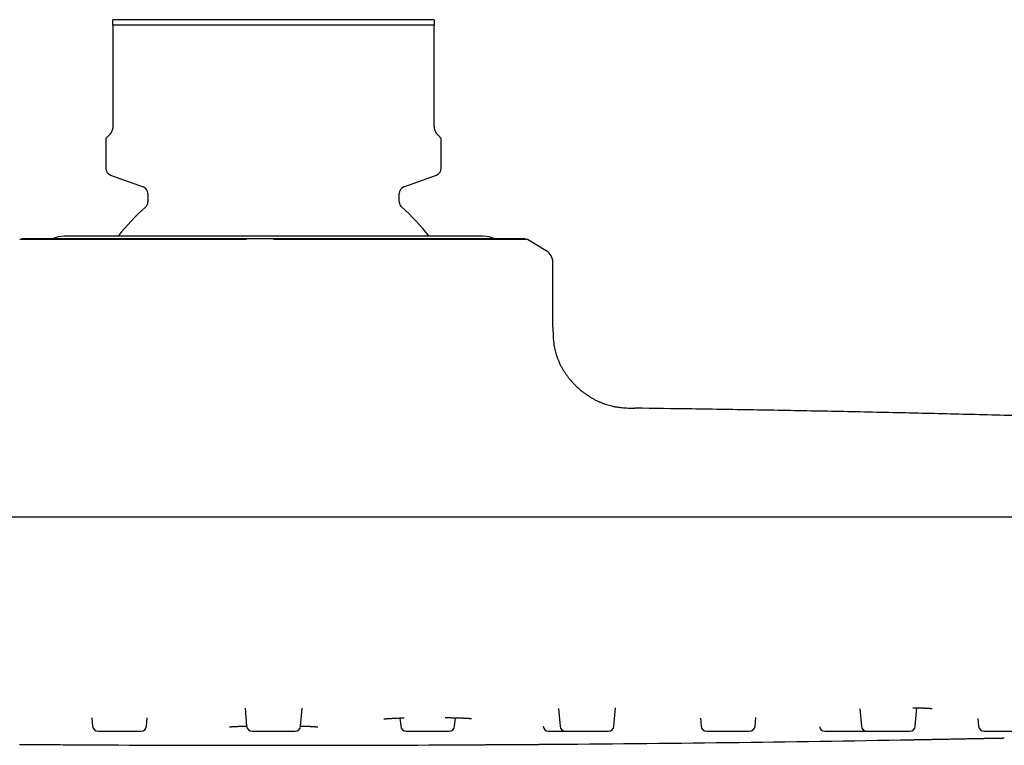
# Model space of a CAD drawing. Header units: millimetres. Extents: x 8 to 953, y 12 to 383.
# Tile 14 of 151: x 472 to 543, y 331 to 383. Entities that reach past the tile are written whole.
import ezdxf

# ---------------------------------------------------------------- set-up
doc = ezdxf.new("R2010")
doc.units = ezdxf.units.MM

msp = doc.modelspace()

# ---------------------------------------------------------------- linework, layer by layer
at = {"color": 7, "linetype": 'Continuous', "lineweight": 30}
for p, q in [((501.858, 382.67), (478.858, 382.67)), ((501.858, 382.27), (478.858, 382.27)), ((478.858, 382.27), (478.858, 375.084)), ((501.858, 375.084), (501.858, 382.27)), ((478.565, 374.377), (478.358, 374.17)), ((502.358, 374.17), (502.151, 374.377)), ((478.358, 374.17), (478.358, 372.02)), ((502.358, 372.02), (502.358, 374.17)), ((478.687, 371.55), (481.029, 370.697)), ((499.687, 370.697), (502.029, 371.55)), ((481.358, 370.228), (481.358, 369.624)), ((499.358, 369.624), (499.358, 370.228)), ((472.199, 366.938), (472.184, 366.927)), ((505.358, 367.17), (475.358, 367.17)), ((509.872, 366.125), (508.536, 366.927)), ((510.358, 360.67), (510.358, 365.267)), ((516.226, 354.86), (516.227, 354.86)), ((613.271, 347.056), (367.444, 347.056)), ((488.313, 333.382), (488.426, 332.092)), ((492.29, 332.092), (492.403, 333.382)), ((510.75, 333.362), (510.861, 332.092)), ((514.725, 332.092), (514.839, 333.398)), ((524.822, 332.092), (524.876, 332.71)), ((532.325, 333.339), (532.434, 332.092)), ((536.298, 332.092), (536.413, 333.409)), ((477.344, 332.699), (477.397, 332.092)), ((481.261, 332.092), (481.313, 332.682)), ((499.403, 332.682), (499.454, 332.092)), ((503.318, 332.092), (503.371, 332.699)), ((520.908, 332.661), (520.958, 332.092)), ((540.783, 332.636), (540.831, 332.092)), ((488.824, 331.727), (491.891, 331.727)), ((499.853, 331.727), (502.92, 331.727))]:
    msp.add_line(p, q, dxfattribs=at)
at = {"color": 7, "linetype": 'Continuous', "lineweight": 30, "flags": 128}
msp.add_lwpolyline([(472.155, 330.791), (472.296, 330.791), (472.445, 330.79), (472.6, 330.789), (472.759, 330.788), (472.923, 330.787), (473.092, 330.786), (473.264, 330.785), (473.441, 330.784), (473.621, 330.782), (473.803, 330.781), (473.986, 330.78), (474.17, 330.779), (474.355, 330.778), (474.54, 330.777), (474.724, 330.776), (474.906, 330.775), (475.086, 330.773), (475.265, 330.772), (475.442, 330.771), (475.618, 330.77), (475.789, 330.769), (475.954, 330.768), (476.113, 330.767), (476.266, 330.766), (476.414, 330.765), (476.555, 330.764), (476.69, 330.764), (476.818, 330.763), (476.937, 330.762), (477.048, 330.761), (477.15, 330.761), (477.244, 330.76), (477.329, 330.76), (477.406, 330.759), (477.472, 330.759), (477.528, 330.758), (477.574, 330.758), (477.611, 330.758), (477.637, 330.758), (477.652, 330.758), (477.657, 330.758), (477.657, 330.758)], dxfattribs=at)
at = {"color": 7, "linetype": 'Continuous', "lineweight": 30}
for centre, radius, start, end in [((478.858, 372.02), 0.5, 180, 250), ((501.858, 372.02), 0.5, 290, 0), ((480.858, 370.228), 0.5, 0, 70), ((499.858, 370.228), 0.5, 110, 180), ((480.858, 369.624), 0.5, 310.93272, 0), ((499.858, 369.624), 0.5, 180, 229.06728), ((490.358, 358.67), 14, 130.93272, 142.61677), ((490.358, 358.67), 14, 37.38381, 49.06728), ((472.385, 366.584), 0.4, 90, 120.96376), ((475.358, 365.17), 2, 90, 114.81613), ((505.358, 365.17), 2, 65.14394, 90), ((508.33, 366.584), 0.4, 59.03624, 90), ((509.358, 365.267), 1, 0.00001, 59.03624), ((477.796, 332.127), 0.4, 185, 270), ((480.863, 332.127), 0.4, 270, 355), ((488.824, 332.127), 0.4, 185, 270), ((491.891, 332.127), 0.4, 270, 355), ((499.853, 332.127), 0.4, 185, 270), ((502.92, 332.127), 0.4, 270, 355), ((510.047, 332.127), 0.4, 185.97678, 270), ((511.26, 332.127), 0.4, 185, 270), ((514.327, 332.127), 0.4, 270, 355), ((521.357, 332.127), 0.4, 185, 270), ((524.424, 332.127), 0.4, 270, 355), ((529.824, 332.127), 0.4, 189.32906, 270), ((532.833, 332.127), 0.4, 185, 270), ((535.9, 332.127), 0.4, 270, 355), ((541.229, 332.127), 0.4, 185, 270), ((490.358, 2936.393), 2605.667, 269.720733, 270), ((490.358, 2936.393), 2605.667, 270, 270.279267), ((490.358, 2936.393), 2605.667, 270.424503, 271.005079)]:
    msp.add_arc(centre, radius, start, end, dxfattribs=at)
for points, knots in [([(478.858, 382.27), (478.858, 382.299), (478.858, 382.357), (478.858, 382.435), (478.858, 382.506), (478.858, 382.569), (478.858, 382.625), (478.858, 382.655), (478.858, 382.67)], [0, 0, 0, 0, 0.1662152, 0.3324512, 0.4986624, 0.6657674, 0.8328986, 1, 1, 1, 1]), ([(501.858, 382.67), (501.858, 382.655), (501.858, 382.625), (501.858, 382.57), (501.858, 382.507), (501.858, 382.436), (501.858, 382.357), (501.858, 382.299), (501.858, 382.27)], [0, 0, 0, 0, 0.166187, 0.332403, 0.498593, 0.665719, 0.83287, 1, 1, 1, 1]), ([(478.858, 375.084), (478.857, 375.065), (478.857, 375.028), (478.852, 374.977), (478.847, 374.933), (478.84, 374.894), (478.83, 374.85), (478.818, 374.803), (478.802, 374.754), (478.782, 374.701), (478.758, 374.646), (478.73, 374.592), (478.702, 374.546), (478.675, 374.506), (478.642, 374.463), (478.604, 374.417), (478.578, 374.39), (478.565, 374.377)], [0, 0, 0, 0, 0.036762, 0.073561, 0.103361, 0.133282, 0.163144, 0.213074, 0.263201, 0.313267, 0.394253, 0.475461, 0.556942, 0.638509, 0.719796, 0.859886, 1, 1, 1, 1]), ([(502.151, 374.377), (502.14, 374.387), (502.12, 374.408), (502.086, 374.447), (502.054, 374.488), (502.023, 374.532), (501.994, 374.578), (501.965, 374.632), (501.939, 374.688), (501.916, 374.745), (501.9, 374.795), (501.887, 374.843), (501.876, 374.89), (501.868, 374.939), (501.862, 374.989), (501.858, 375.038), (501.858, 375.07), (501.858, 375.084)], [0, 0, 0, 0, 0.11007, 0.220169, 0.330202, 0.415076, 0.500119, 0.585, 0.669653, 0.72744, 0.785181, 0.82416, 0.863214, 0.902068, 0.937085, 0.972061, 1, 1, 1, 1]), ([(488.409, 366.927), (488.288, 366.927), (488.043, 366.927), (487.668, 366.927), (487.28, 366.927), (486.879, 366.928), (486.45, 366.928), (485.994, 366.929), (485.633, 366.929), (485.386, 366.929), (485.252, 366.93), (485.108, 366.93), (484.955, 366.93), (484.797, 366.93), (484.581, 366.931), (484.313, 366.931), (483.998, 366.932), (483.704, 366.932), (483.429, 366.933), (483.174, 366.933), (482.947, 366.933), (482.747, 366.933), (482.572, 366.934), (482.441, 366.934), (482.349, 366.934), (482.292, 366.934), (482.238, 366.934), (482.186, 366.934), (482.136, 366.934), (482.074, 366.934), (481.993, 366.934), (481.886, 366.934), (481.76, 366.933), (481.617, 366.933), (481.456, 366.933), (481.278, 366.933), (481.075, 366.932), (480.847, 366.932), (480.593, 366.932), (480.321, 366.931), (480.03, 366.931), (479.721, 366.93), (479.47, 366.93), (479.294, 366.929), (479.198, 366.929), (479.118, 366.929), (478.982, 366.929), (478.729, 366.928), (478.426, 366.928), (478.13, 366.927), (477.898, 366.927), (477.673, 366.927), (477.454, 366.927), (477.242, 366.927), (477.035, 366.927), (476.761, 366.927), (476.424, 366.927), (476.033, 366.927), (475.659, 366.927), (475.303, 366.926), (474.965, 366.926), (474.74, 366.926), (474.621, 366.926), (474.602, 366.926), (474.589, 366.926), (474.575, 366.926), (474.56, 366.926), (474.544, 366.926), (474.526, 366.926), (474.499, 366.926), (474.46, 366.926), (474.41, 366.926), (474.346, 366.926), (474.268, 366.926), (474.175, 366.926), (474.074, 366.926), (473.981, 366.926), (473.896, 366.926), (473.842, 366.926), (473.807, 366.926), (473.79, 366.926), (473.773, 366.926), (473.758, 366.926), (473.747, 366.926), (473.739, 366.926), (473.722, 366.926), (473.691, 366.926), (473.644, 366.926), (473.588, 366.926), (473.525, 366.927), (473.464, 366.927), (473.404, 366.927), (473.346, 366.927), (473.287, 366.927), (473.226, 366.927), (473.164, 366.927), (473.104, 366.927), (473.049, 366.927), (472.968, 366.927), (472.864, 366.927), (472.733, 366.927), (472.611, 366.927), (472.499, 366.927), (472.402, 366.927), (472.321, 366.927), (472.258, 366.927), (472.213, 366.927), (472.189, 366.927), (472.186, 366.927), (472.185, 366.927)], [0, 0, 0, 0, 0.0138376, 0.0282297, 0.0431825, 0.0587016, 0.0747924, 0.0931586, 0.112229, 0.1173409, 0.1225016, 0.1281237, 0.1345483, 0.140838, 0.1469918, 0.160466, 0.1732199, 0.1852428, 0.1965246, 0.2070566, 0.2168309, 0.2247996, 0.2321714, 0.2389424, 0.2414371, 0.2438384, 0.2461459, 0.2483595, 0.2504788, 0.2525037, 0.2563102, 0.2609104, 0.2663069, 0.2725025, 0.2795005, 0.2873042, 0.2959171, 0.3063065, 0.3176796, 0.330041, 0.3433946, 0.3577438, 0.3730912, 0.3790168, 0.3829386, 0.3868032, 0.3906561, 0.4026875, 0.4238737, 0.4359787, 0.4479501, 0.4597862, 0.4714853, 0.4830459, 0.4944667, 0.5057467, 0.5294827, 0.5531838, 0.5768409, 0.6004437, 0.6239812, 0.6474412, 0.6498642, 0.6509733, 0.6518913, 0.6529235, 0.6540697, 0.6553298, 0.6567038, 0.6581916, 0.6616775, 0.6656615, 0.6701426, 0.6769202, 0.6845831, 0.6931266, 0.7025451, 0.7088961, 0.715587, 0.7171356, 0.7187011, 0.7202837, 0.7218832, 0.7228425, 0.7233988, 0.7239665, 0.7277732, 0.732025, 0.7376647, 0.7439298, 0.7508167, 0.7565646, 0.7626796, 0.7691593, 0.7760007, 0.7832005, 0.7907559, 0.7975883, 0.8033915, 0.8215528, 0.839596, 0.860919, 0.8820669, 0.903034, 0.9252899, 0.9473203, 0.9691141, 0.9906591, 1, 1, 1, 1]), ([(488.431, 366.984), (488.294, 366.984), (488.02, 366.984), (487.611, 366.984), (487.203, 366.984), (486.797, 366.984), (486.395, 366.984), (485.997, 366.984), (485.602, 366.984), (485.211, 366.984), (484.799, 366.984), (484.368, 366.984), (483.917, 366.984), (483.47, 366.984), (483.028, 366.984), (482.591, 366.984), (482.166, 366.984), (481.752, 366.984), (481.352, 366.984), (480.958, 366.984), (480.57, 366.984), (480.188, 366.984), (479.814, 366.984), (479.444, 366.984), (479.076, 366.984), (478.709, 366.984), (478.346, 366.984), (477.992, 366.984), (477.647, 366.984), (477.312, 366.984), (477.002, 366.984), (476.716, 366.984), (476.452, 366.984), (476.195, 366.984), (475.946, 366.984), (475.706, 366.984), (475.475, 366.984), (475.252, 366.984), (475.037, 366.984), (474.816, 366.984), (474.593, 366.984), (474.369, 366.984), (474.156, 366.984), (473.954, 366.984), (473.764, 366.984), (473.594, 366.984), (473.442, 366.984), (473.307, 366.984), (473.181, 366.984), (473.065, 366.984), (472.958, 366.984), (472.86, 366.984), (472.772, 366.984), (472.692, 366.984), (472.617, 366.984), (472.548, 366.984), (472.489, 366.984), (472.443, 366.984), (472.41, 366.984), (472.389, 366.984), (472.387, 366.984), (472.385, 366.984)], [0, 0, 0, 0, 0.015728, 0.031445, 0.04716, 0.062881, 0.078618, 0.094096, 0.109605, 0.125153, 0.140549, 0.158849, 0.177136, 0.195422, 0.213722, 0.232048, 0.250412, 0.267918, 0.285386, 0.302828, 0.320254, 0.337675, 0.355103, 0.372549, 0.390114, 0.408479, 0.426798, 0.445084, 0.463351, 0.481612, 0.499881, 0.515515, 0.53114, 0.546767, 0.562402, 0.578054, 0.593452, 0.608882, 0.624353, 0.63973, 0.65801, 0.676277, 0.694543, 0.712822, 0.731126, 0.749469, 0.7652, 0.780897, 0.79657, 0.812226, 0.827874, 0.843242, 0.858617, 0.874007, 0.889566, 0.908041, 0.926469, 0.944866, 0.963244, 0.981618, 1, 1, 1, 1]), ([(490.358, 366.984), (490.197, 366.984), (489.875, 366.984), (489.393, 366.984), (488.911, 366.984), (488.591, 366.984), (488.431, 366.984)], [0, 0, 0, 0, 0.25009, 0.5, 0.74991, 1, 1, 1, 1]), ([(508.226, 366.984), (508.211, 366.984), (508.179, 366.984), (508.12, 366.984), (508.052, 366.984), (507.974, 366.984), (507.887, 366.984), (507.792, 366.984), (507.688, 366.984), (507.575, 366.984), (507.446, 366.984), (507.299, 366.984), (507.132, 366.984), (506.953, 366.984), (506.762, 366.984), (506.56, 366.984), (506.348, 366.984), (506.13, 366.984), (505.905, 366.984), (505.67, 366.984), (505.426, 366.984), (505.172, 366.984), (504.908, 366.984), (504.634, 366.984), (504.346, 366.984), (504.043, 366.984), (503.727, 366.984), (503.401, 366.984), (503.066, 366.984), (502.722, 366.984), (502.386, 366.984), (502.06, 366.984), (501.745, 366.984), (501.423, 366.984), (501.096, 366.984), (500.765, 366.984), (500.43, 366.984), (500.091, 366.984), (499.747, 366.984), (499.377, 366.984), (498.98, 366.984), (498.555, 366.984), (498.124, 366.984), (497.688, 366.984), (497.246, 366.984), (496.819, 366.984), (496.41, 366.984), (496.02, 366.984), (495.628, 366.984), (495.233, 366.984), (494.838, 366.984), (494.443, 366.984), (494.048, 366.984), (493.65, 366.984), (493.224, 366.984), (492.769, 366.984), (492.288, 366.984), (491.806, 366.984), (491.324, 366.984), (490.841, 366.984), (490.519, 366.984), (490.358, 366.984)], [0, 0, 0, 0, 0.015728, 0.031445, 0.04716, 0.062881, 0.078618, 0.094096, 0.109605, 0.125153, 0.140549, 0.158849, 0.177136, 0.195422, 0.213722, 0.232048, 0.250412, 0.267918, 0.285386, 0.302828, 0.320254, 0.337675, 0.355103, 0.372549, 0.390114, 0.408479, 0.426798, 0.445084, 0.463351, 0.481612, 0.499881, 0.515515, 0.53114, 0.546767, 0.562402, 0.578054, 0.593452, 0.608882, 0.624353, 0.63973, 0.65801, 0.676277, 0.694543, 0.712822, 0.731126, 0.749469, 0.7652, 0.780897, 0.79657, 0.812226, 0.827874, 0.843242, 0.858617, 0.874007, 0.889566, 0.908041, 0.926469, 0.944866, 0.963244, 0.981618, 1, 1, 1, 1]), ([(508.431, 366.927), (508.417, 366.927), (508.389, 366.927), (508.336, 366.927), (508.273, 366.927), (508.199, 366.928), (508.109, 366.928), (508.002, 366.929), (507.906, 366.929), (507.836, 366.929), (507.797, 366.93), (507.754, 366.93), (507.707, 366.93), (507.656, 366.93), (507.585, 366.931), (507.493, 366.931), (507.378, 366.932), (507.264, 366.932), (507.153, 366.933), (507.045, 366.933), (506.945, 366.933), (506.854, 366.933), (506.772, 366.934), (506.708, 366.934), (506.663, 366.934), (506.635, 366.934), (506.608, 366.934), (506.582, 366.934), (506.557, 366.934), (506.526, 366.934), (506.484, 366.934), (506.428, 366.934), (506.361, 366.933), (506.284, 366.933), (506.195, 366.933), (506.093, 366.933), (505.975, 366.932), (505.838, 366.932), (505.679, 366.932), (505.503, 366.931), (505.307, 366.931), (505.09, 366.93), (504.905, 366.93), (504.772, 366.929), (504.698, 366.929), (504.636, 366.929), (504.529, 366.929), (504.325, 366.928), (504.068, 366.928), (503.805, 366.927), (503.592, 366.927), (503.377, 366.927), (503.161, 366.927), (502.944, 366.927), (502.726, 366.927), (502.426, 366.927), (502.037, 366.927), (501.552, 366.927), (501.056, 366.927), (500.548, 366.926), (500.03, 366.926), (499.659, 366.926), (499.455, 366.926), (499.421, 366.926), (499.398, 366.926), (499.374, 366.926), (499.348, 366.926), (499.319, 366.926), (499.288, 366.926), (499.239, 366.926), (499.171, 366.926), (499.079, 366.926), (498.962, 366.926), (498.816, 366.926), (498.637, 366.926), (498.437, 366.926), (498.245, 366.926), (498.067, 366.926), (497.952, 366.926), (497.873, 366.926), (497.836, 366.926), (497.798, 366.926), (497.765, 366.926), (497.74, 366.926), (497.723, 366.926), (497.684, 366.926), (497.615, 366.926), (497.504, 366.926), (497.374, 366.926), (497.222, 366.927), (497.068, 366.927), (496.916, 366.927), (496.765, 366.927), (496.606, 366.927), (496.437, 366.927), (496.258, 366.927), (496.079, 366.927), (495.911, 366.927), (495.653, 366.927), (495.3, 366.927), (494.813, 366.927), (494.297, 366.927), (493.753, 366.927), (493.197, 366.927), (492.631, 366.927), (492.056, 366.927), (491.485, 366.927), (490.919, 366.927), (490.544, 366.927), (490.358, 366.927)], [0, 0, 0, 0, 0.013674, 0.027897, 0.042673, 0.058009, 0.07391, 0.092059, 0.110904, 0.115956, 0.121056, 0.126612, 0.13296, 0.139176, 0.145257, 0.158572, 0.171176, 0.183057, 0.194205, 0.204613, 0.214272, 0.222147, 0.229431, 0.236122, 0.238588, 0.240961, 0.243241, 0.245428, 0.247523, 0.249524, 0.253285, 0.257831, 0.263164, 0.269287, 0.276202, 0.283914, 0.292425, 0.302692, 0.313931, 0.326146, 0.339342, 0.353522, 0.368688, 0.374544, 0.378419, 0.382238, 0.386046, 0.397935, 0.418871, 0.430833, 0.442664, 0.45436, 0.465921, 0.477345, 0.488631, 0.499778, 0.523234, 0.546655, 0.570033, 0.593358, 0.616617, 0.6398, 0.642195, 0.643291, 0.644198, 0.645218, 0.646351, 0.647596, 0.648954, 0.650424, 0.653869, 0.657806, 0.662234, 0.668932, 0.676504, 0.684947, 0.694254, 0.70053, 0.707142, 0.708672, 0.710219, 0.711783, 0.713364, 0.714312, 0.714862, 0.715422, 0.719184, 0.723386, 0.728959, 0.73515, 0.741955, 0.747636, 0.753678, 0.760082, 0.766842, 0.773957, 0.781424, 0.788175, 0.79391, 0.811857, 0.829687, 0.850759, 0.871657, 0.892377, 0.91437, 0.93614, 0.957677, 0.978968, 1, 1, 1, 1]), ([(508.33, 366.984), (508.329, 366.984), (508.326, 366.984), (508.306, 366.984), (508.274, 366.984), (508.242, 366.984), (508.226, 366.984)], [0, 0, 0, 0, 0.25009, 0.5, 0.74991, 1, 1, 1, 1]), ([(510.358, 360.67), (510.358, 360.6), (510.358, 360.46), (510.36, 360.248), (510.367, 360.036), (510.379, 359.823), (510.399, 359.608), (510.428, 359.391), (510.465, 359.18), (510.511, 358.973), (510.565, 358.772), (510.628, 358.571), (510.702, 358.37), (510.786, 358.17), (510.879, 357.971), (510.983, 357.773), (511.096, 357.578), (511.219, 357.385), (511.351, 357.197), (511.492, 357.012), (511.651, 356.821), (511.828, 356.626), (512.024, 356.429), (512.229, 356.241), (512.431, 356.072), (512.628, 355.922), (512.819, 355.788), (513.013, 355.663), (513.21, 355.547), (513.41, 355.441), (513.608, 355.346), (513.803, 355.262), (513.994, 355.188), (514.186, 355.122), (514.377, 355.066), (514.586, 355.012), (514.81, 354.966), (515.051, 354.927), (515.29, 354.899), (515.526, 354.88), (515.761, 354.869), (515.994, 354.863), (516.149, 354.861), (516.227, 354.86)], [0, 0, 0, 0, 0.022578, 0.045222, 0.067986, 0.09092, 0.114068, 0.137473, 0.161173, 0.183186, 0.205499, 0.228128, 0.251083, 0.274368, 0.297981, 0.321911, 0.346139, 0.370642, 0.395387, 0.420338, 0.445455, 0.475206, 0.505044, 0.534888, 0.564656, 0.589796, 0.614779, 0.639562, 0.664107, 0.688381, 0.71236, 0.734678, 0.756704, 0.778433, 0.799865, 0.821007, 0.847568, 0.873709, 0.899476, 0.92492, 0.950106, 0.975104, 1, 1, 1, 1]), ([(579.743, 353.029), (578.033, 353.104), (574.613, 353.254), (569.484, 353.463), (564.353, 353.66), (559.222, 353.843), (554.09, 354.014), (548.958, 354.171), (543.968, 354.311), (539.121, 354.435), (534.415, 354.544), (529.709, 354.642), (525.003, 354.729), (520.509, 354.802), (517.583, 354.841), (516.226, 354.859)], [0, 0, 0, 0, 0.080793, 0.161589, 0.242386, 0.323185, 0.403985, 0.484785, 0.565587, 0.639656, 0.713724, 0.787793, 0.861861, 0.935929, 1, 1, 1, 1]), ([(502.647, 332.712), (502.681, 332.712), (502.765, 332.71), (502.893, 332.709), (503.029, 332.706), (503.155, 332.704), (503.272, 332.701), (503.381, 332.699), (503.487, 332.696), (503.59, 332.693), (503.688, 332.69), (503.778, 332.687), (503.86, 332.684), (503.945, 332.68), (504.029, 332.677), (504.113, 332.672), (504.19, 332.668), (504.247, 332.665), (504.288, 332.662), (504.316, 332.66), (504.346, 332.658), (504.375, 332.655), (504.401, 332.653), (504.422, 332.651), (504.437, 332.65), (504.449, 332.648), (504.46, 332.647), (504.47, 332.646), (504.483, 332.645), (504.497, 332.643), (504.511, 332.641), (504.523, 332.639), (504.531, 332.638), (504.533, 332.637), (504.533, 332.638), (504.533, 332.638)], [0, 0, 0, 0, 0.034455, 0.08376, 0.131056, 0.176345, 0.219626, 0.260899, 0.300163, 0.344624, 0.386183, 0.425016, 0.463039, 0.500779, 0.54756, 0.593913, 0.639779, 0.684967, 0.704988, 0.72546, 0.747874, 0.772295, 0.798701, 0.815415, 0.830215, 0.843107, 0.854106, 0.865698, 0.879739, 0.902737, 0.926648, 0.94958, 0.972011, 0.99637, 1, 1, 1, 1]), ([(536.123, 333.413), (536.156, 333.412), (536.236, 333.411), (536.356, 333.41), (536.482, 333.408), (536.599, 333.405), (536.705, 333.403), (536.803, 333.4), (536.896, 333.397), (536.984, 333.394), (537.067, 333.391), (537.138, 333.388), (537.199, 333.385), (537.245, 333.382), (537.278, 333.38), (537.302, 333.378), (537.323, 333.377), (537.344, 333.375), (537.364, 333.374), (537.386, 333.372), (537.408, 333.37), (537.429, 333.368), (537.448, 333.366), (537.463, 333.365), (537.475, 333.363), (537.485, 333.362), (537.494, 333.361), (537.501, 333.359), (537.506, 333.359), (537.508, 333.358), (537.508, 333.358), (537.508, 333.358)], [0, 0, 0, 0, 0.04311, 0.105184, 0.165703, 0.223658, 0.27905, 0.331874, 0.38213, 0.439038, 0.492235, 0.541714, 0.587471, 0.629619, 0.651675, 0.672619, 0.69245, 0.711337, 0.7321, 0.755294, 0.780935, 0.808508, 0.837365, 0.861021, 0.881539, 0.90026, 0.922947, 0.950239, 0.974157, 0.995934, 1, 1, 1, 1]), ([(487.195, 332.045), (487.195, 332.045), (487.194, 332.045), (487.197, 332.046), (487.201, 332.046), (487.208, 332.047), (487.217, 332.049), (487.227, 332.05), (487.237, 332.051), (487.249, 332.052), (487.261, 332.053), (487.275, 332.055), (487.288, 332.056), (487.302, 332.057), (487.315, 332.058), (487.337, 332.06), (487.369, 332.062), (487.411, 332.065), (487.453, 332.068), (487.494, 332.07), (487.543, 332.073), (487.598, 332.076), (487.661, 332.079), (487.732, 332.082), (487.814, 332.086), (487.905, 332.089), (488.003, 332.092), (488.101, 332.095), (488.198, 332.098), (488.292, 332.101), (488.368, 332.103), (488.412, 332.104), (488.425, 332.104)], [0, 0, 0, 0, 0.00733, 0.028904, 0.053862, 0.075863, 0.099913, 0.123219, 0.144297, 0.163137, 0.185961, 0.20595, 0.224205, 0.240808, 0.25743, 0.274726, 0.318163, 0.365356, 0.398781, 0.435251, 0.474769, 0.517342, 0.562974, 0.611675, 0.663354, 0.723074, 0.780173, 0.834646, 0.886339, 0.935231, 0.98135, 1, 1, 1, 1]), ([(492.291, 332.104), (492.325, 332.103), (492.412, 332.101), (492.543, 332.097), (492.685, 332.093), (492.809, 332.089), (492.917, 332.085), (493.01, 332.081), (493.095, 332.077), (493.17, 332.073), (493.231, 332.07), (493.28, 332.067), (493.319, 332.064), (493.353, 332.062), (493.382, 332.06), (493.408, 332.058), (493.429, 332.056), (493.447, 332.054), (493.464, 332.052), (493.48, 332.051), (493.495, 332.049), (493.507, 332.047), (493.515, 332.046), (493.52, 332.045), (493.52, 332.045), (493.521, 332.045)], [0, 0, 0, 0, 0.050461, 0.127483, 0.204667, 0.281875, 0.343488, 0.404787, 0.464354, 0.52191, 0.57746, 0.615913, 0.653341, 0.68888, 0.721699, 0.751804, 0.779201, 0.80466, 0.829453, 0.857306, 0.887878, 0.921068, 0.948249, 0.974985, 1, 1, 1, 1]), ([(498.243, 332.611), (498.242, 332.611), (498.241, 332.611), (498.248, 332.612), (498.261, 332.614), (498.28, 332.617), (498.301, 332.619), (498.324, 332.622), (498.348, 332.625), (498.374, 332.627), (498.403, 332.63), (498.433, 332.633), (498.462, 332.635), (498.49, 332.637), (498.521, 332.64), (498.559, 332.642), (498.607, 332.646), (498.664, 332.649), (498.73, 332.653), (498.805, 332.657), (498.897, 332.662), (499.005, 332.667), (499.129, 332.672), (499.263, 332.677), (499.404, 332.682), (499.538, 332.687), (499.641, 332.69), (499.695, 332.691), (499.711, 332.692)], [0, 0, 0, 0, 0.0109092, 0.0472656, 0.0828763, 0.1206073, 0.1568974, 0.1851556, 0.2135356, 0.2429059, 0.2729791, 0.3011234, 0.3266973, 0.3496929, 0.3710639, 0.4023762, 0.4373683, 0.476048, 0.5184249, 0.5645111, 0.6143234, 0.6768449, 0.7401999, 0.804213, 0.8687462, 0.9338173, 0.9806364, 1, 1, 1, 1]), ([(514.722, 332.074), (514.724, 332.073), (514.731, 332.073), (514.739, 332.072), (514.744, 332.071), (514.747, 332.07), (514.747, 332.07), (514.747, 332.07)], [0, 0, 0, 0, 0.1732, 0.460081, 0.707423, 0.915527, 1, 1, 1, 1]), ([(477.796, 331.727), (477.796, 331.727), (477.796, 331.727), (477.802, 331.727), (477.814, 331.727), (477.832, 331.727), (477.858, 331.727), (477.891, 331.727), (477.93, 331.727), (477.977, 331.727), (478.03, 331.727), (478.088, 331.727), (478.153, 331.727), (478.213, 331.727), (478.267, 331.727), (478.312, 331.727), (478.36, 331.727), (478.41, 331.727), (478.476, 331.727), (478.559, 331.727), (478.661, 331.727), (478.766, 331.727), (478.875, 331.727), (478.977, 331.727), (479.069, 331.727), (479.151, 331.727), (479.233, 331.727), (479.315, 331.727), (479.397, 331.727), (479.48, 331.727), (479.57, 331.727), (479.665, 331.727), (479.766, 331.727), (479.865, 331.727), (479.961, 331.727), (480.055, 331.727), (480.146, 331.727), (480.233, 331.727), (480.315, 331.727), (480.382, 331.727), (480.436, 331.727), (480.478, 331.727), (480.518, 331.727), (480.557, 331.727), (480.604, 331.727), (480.657, 331.727), (480.711, 331.727), (480.757, 331.727), (480.796, 331.727), (480.823, 331.727), (480.841, 331.727), (480.853, 331.727), (480.86, 331.727), (480.863, 331.727), (480.863, 331.727), (480.863, 331.727)], [0, 0, 0, 0, 0.014117, 0.031289, 0.048595, 0.070418, 0.092049, 0.11359, 0.135144, 0.156812, 0.178696, 0.200518, 0.22215, 0.243691, 0.256617, 0.269569, 0.28257, 0.295642, 0.308805, 0.332921, 0.356847, 0.380722, 0.404683, 0.428869, 0.446122, 0.463258, 0.480328, 0.497381, 0.514469, 0.531641, 0.548947, 0.57077, 0.592401, 0.613942, 0.635496, 0.657164, 0.679048, 0.70087, 0.722502, 0.744043, 0.756969, 0.769921, 0.782922, 0.795994, 0.809157, 0.833273, 0.857199, 0.881073, 0.905035, 0.929221, 0.946474, 0.96361, 0.98068, 0.997733, 1, 1, 1, 1]), ([(510.048, 331.727), (510.048, 331.727), (510.047, 331.727), (510.055, 331.727), (510.072, 331.727), (510.096, 331.727), (510.122, 331.727), (510.15, 331.727), (510.182, 331.727), (510.218, 331.727), (510.257, 331.727), (510.301, 331.727), (510.353, 331.727), (510.414, 331.727), (510.484, 331.727), (510.56, 331.727), (510.64, 331.727), (510.724, 331.727), (510.813, 331.727), (510.906, 331.727), (511.001, 331.727), (511.086, 331.727), (511.158, 331.727), (511.211, 331.727), (511.244, 331.727), (511.257, 331.727)], [0, 0, 0, 0, 0.026271, 0.081463, 0.136856, 0.192768, 0.232653, 0.272268, 0.311729, 0.351152, 0.390654, 0.430352, 0.470361, 0.520809, 0.570815, 0.620614, 0.670441, 0.720533, 0.771123, 0.821571, 0.871577, 0.921376, 0.951257, 0.9812, 1, 1, 1, 1]), ([(511.26, 331.727), (511.26, 331.727), (511.26, 331.727), (511.269, 331.727), (511.286, 331.727), (511.307, 331.727), (511.329, 331.727), (511.356, 331.727), (511.387, 331.727), (511.422, 331.727), (511.461, 331.727), (511.508, 331.727), (511.564, 331.727), (511.629, 331.727), (511.699, 331.727), (511.774, 331.727), (511.855, 331.727), (511.94, 331.727), (512.029, 331.727), (512.122, 331.727), (512.204, 331.727), (512.275, 331.727), (512.334, 331.727), (512.394, 331.727), (512.456, 331.727), (512.535, 331.727), (512.632, 331.727), (512.747, 331.727), (512.863, 331.727), (512.978, 331.727), (513.082, 331.727), (513.173, 331.727), (513.253, 331.727), (513.331, 331.727), (513.407, 331.727), (513.481, 331.727), (513.554, 331.727), (513.631, 331.727), (513.712, 331.727), (513.793, 331.727), (513.87, 331.727), (513.941, 331.727), (514.008, 331.727), (514.069, 331.727), (514.124, 331.727), (514.173, 331.727), (514.21, 331.727), (514.237, 331.727), (514.257, 331.727), (514.274, 331.727), (514.289, 331.727), (514.306, 331.727), (514.319, 331.727), (514.327, 331.727), (514.326, 331.727), (514.326, 331.727)], [0, 0, 0, 0, 0.014381, 0.0383258, 0.0624947, 0.0797354, 0.0968597, 0.1139172, 0.1309584, 0.148034, 0.1651941, 0.1824884, 0.2042954, 0.2259115, 0.2474376, 0.2689762, 0.2906293, 0.3124976, 0.3343047, 0.3559208, 0.3774469, 0.3903636, 0.4033069, 0.4162988, 0.429361, 0.4425149, 0.4666138, 0.4905233, 0.514381, 0.5383258, 0.5624947, 0.5797354, 0.5968597, 0.6139172, 0.6309584, 0.648034, 0.6651941, 0.6824884, 0.7042954, 0.7259115, 0.7474376, 0.7689762, 0.7906293, 0.8124976, 0.8343047, 0.8559208, 0.8774469, 0.8903636, 0.9033069, 0.9162988, 0.929361, 0.9425149, 0.9666138, 0.9905233, 1, 1, 1, 1]), ([(521.357, 331.727), (521.357, 331.727), (521.359, 331.727), (521.372, 331.727), (521.392, 331.727), (521.415, 331.727), (521.44, 331.727), (521.469, 331.727), (521.502, 331.727), (521.539, 331.727), (521.58, 331.727), (521.629, 331.727), (521.687, 331.727), (521.754, 331.727), (521.827, 331.727), (521.904, 331.727), (521.987, 331.727), (522.074, 331.727), (522.164, 331.727), (522.258, 331.727), (522.341, 331.727), (522.413, 331.727), (522.473, 331.727), (522.533, 331.727), (522.595, 331.727), (522.674, 331.727), (522.772, 331.727), (522.887, 331.727), (523.003, 331.727), (523.118, 331.727), (523.221, 331.727), (523.312, 331.727), (523.391, 331.727), (523.468, 331.727), (523.543, 331.727), (523.617, 331.727), (523.688, 331.727), (523.764, 331.727), (523.843, 331.727), (523.923, 331.727), (523.997, 331.727), (524.067, 331.727), (524.131, 331.727), (524.19, 331.727), (524.242, 331.727), (524.289, 331.727), (524.323, 331.727), (524.348, 331.727), (524.366, 331.727), (524.382, 331.727), (524.395, 331.727), (524.409, 331.727), (524.421, 331.727), (524.423, 331.727), (524.424, 331.727)], [0, 0, 0, 0, 0.023321, 0.047279, 0.071461, 0.088711, 0.105845, 0.122912, 0.139962, 0.157047, 0.174217, 0.19152, 0.21334, 0.234967, 0.256505, 0.278056, 0.299721, 0.321601, 0.34342, 0.365048, 0.386586, 0.39951, 0.412461, 0.42546, 0.438529, 0.45169, 0.475802, 0.499725, 0.523596, 0.547554, 0.571736, 0.588986, 0.60612, 0.623187, 0.640237, 0.657322, 0.674492, 0.691796, 0.713615, 0.735243, 0.756781, 0.778331, 0.799996, 0.821876, 0.843695, 0.865323, 0.886861, 0.899785, 0.912736, 0.925735, 0.938804, 0.951965, 0.976077, 1, 1, 1, 1]), ([(529.824, 331.727), (529.824, 331.727), (529.824, 331.727), (529.827, 331.727), (529.832, 331.727), (529.842, 331.727), (529.86, 331.727), (529.89, 331.727), (529.928, 331.727), (529.974, 331.727), (530.023, 331.727), (530.072, 331.727), (530.119, 331.727), (530.17, 331.727), (530.223, 331.727), (530.28, 331.727), (530.341, 331.727), (530.41, 331.727), (530.489, 331.727), (530.577, 331.727), (530.668, 331.727), (530.762, 331.727), (530.86, 331.727), (530.96, 331.727), (531.063, 331.727), (531.166, 331.727), (531.255, 331.727), (531.331, 331.727), (531.394, 331.727), (531.456, 331.727), (531.519, 331.727), (531.599, 331.727), (531.696, 331.727), (531.808, 331.727), (531.916, 331.727), (532.022, 331.727), (532.115, 331.727), (532.195, 331.727), (532.264, 331.727), (532.329, 331.727), (532.391, 331.727), (532.45, 331.727), (532.507, 331.727), (532.565, 331.727), (532.623, 331.727), (532.679, 331.727), (532.729, 331.727), (532.772, 331.727), (532.806, 331.727), (532.823, 331.727), (532.83, 331.727)], [0, 0, 0, 0, 0.008208, 0.022479, 0.036828, 0.051278, 0.07775, 0.104015, 0.130222, 0.156525, 0.183075, 0.202013, 0.220824, 0.239562, 0.258282, 0.277039, 0.295889, 0.314887, 0.338842, 0.362587, 0.386233, 0.409893, 0.433679, 0.457701, 0.481656, 0.505401, 0.529048, 0.543236, 0.557455, 0.571726, 0.586075, 0.600524, 0.626997, 0.653261, 0.679469, 0.705772, 0.732321, 0.75126, 0.770071, 0.788809, 0.807528, 0.826286, 0.845136, 0.864134, 0.888088, 0.911834, 0.93548, 0.95914, 0.982926, 1, 1, 1, 1]), ([(532.833, 331.727), (532.833, 331.727), (532.833, 331.727), (532.838, 331.727), (532.852, 331.727), (532.876, 331.727), (532.908, 331.727), (532.944, 331.727), (532.983, 331.727), (533.02, 331.727), (533.062, 331.727), (533.107, 331.727), (533.156, 331.727), (533.208, 331.727), (533.269, 331.727), (533.34, 331.727), (533.419, 331.727), (533.503, 331.727), (533.591, 331.727), (533.683, 331.727), (533.779, 331.727), (533.877, 331.727), (533.977, 331.727), (534.065, 331.727), (534.14, 331.727), (534.202, 331.727), (534.264, 331.727), (534.327, 331.727), (534.408, 331.727), (534.506, 331.727), (534.621, 331.727), (534.734, 331.727), (534.845, 331.727), (534.943, 331.727), (535.029, 331.727), (535.103, 331.727), (535.174, 331.727), (535.243, 331.727), (535.309, 331.727), (535.373, 331.727), (535.439, 331.727), (535.507, 331.727), (535.574, 331.727), (535.636, 331.727), (535.691, 331.727), (535.741, 331.727), (535.784, 331.727), (535.821, 331.727), (535.851, 331.727), (535.871, 331.727), (535.884, 331.727), (535.892, 331.727), (535.897, 331.727), (535.9, 331.727), (535.899, 331.727), (535.899, 331.727)], [0, 0, 0, 0, 0.00501, 0.029109, 0.053018, 0.076876, 0.100821, 0.12499, 0.142231, 0.159355, 0.176412, 0.193454, 0.210529, 0.227689, 0.244984, 0.266791, 0.288407, 0.309933, 0.331471, 0.353125, 0.374993, 0.3968, 0.418416, 0.439942, 0.452859, 0.465802, 0.478794, 0.491856, 0.50501, 0.529109, 0.553018, 0.576876, 0.600821, 0.62499, 0.642231, 0.659355, 0.676412, 0.693454, 0.710529, 0.727689, 0.744984, 0.766791, 0.788407, 0.809933, 0.831471, 0.853125, 0.874993, 0.8968, 0.918416, 0.939942, 0.952859, 0.965802, 0.978794, 0.991856, 1, 1, 1, 1]), ([(541.23, 331.727), (541.23, 331.727), (541.23, 331.727), (541.234, 331.727), (541.244, 331.727), (541.266, 331.727), (541.295, 331.727), (541.333, 331.727), (541.376, 331.727), (541.418, 331.727), (541.46, 331.727), (541.505, 331.727), (541.554, 331.727), (541.607, 331.727), (541.663, 331.727), (541.728, 331.727), (541.802, 331.727), (541.885, 331.727), (541.972, 331.727), (542.063, 331.727), (542.158, 331.727), (542.256, 331.727), (542.356, 331.727), (542.457, 331.727), (542.546, 331.727), (542.622, 331.727), (542.684, 331.727), (542.747, 331.727), (542.81, 331.727), (542.891, 331.727), (542.988, 331.727), (543.102, 331.727), (543.213, 331.727), (543.322, 331.727), (543.419, 331.727), (543.502, 331.727), (543.574, 331.727), (543.642, 331.727), (543.708, 331.727), (543.772, 331.727), (543.833, 331.727), (543.896, 331.727), (543.959, 331.727), (544.022, 331.727), (544.079, 331.727), (544.129, 331.727), (544.173, 331.727), (544.211, 331.727), (544.243, 331.727), (544.267, 331.727), (544.282, 331.727), (544.291, 331.727), (544.295, 331.727), (544.297, 331.727), (544.296, 331.727), (544.296, 331.727)], [0, 0, 0, 0, 0.009714, 0.022868, 0.046967, 0.070876, 0.094734, 0.118679, 0.142847, 0.160088, 0.177213, 0.19427, 0.211311, 0.228387, 0.245547, 0.262841, 0.284648, 0.306264, 0.32779, 0.349329, 0.370982, 0.39285, 0.414658, 0.436274, 0.4578, 0.470716, 0.48366, 0.496652, 0.509714, 0.522868, 0.546967, 0.570876, 0.594734, 0.618679, 0.642847, 0.660088, 0.677213, 0.69427, 0.711311, 0.728387, 0.745547, 0.762841, 0.784648, 0.806264, 0.82779, 0.849329, 0.870982, 0.89285, 0.914658, 0.936274, 0.9578, 0.970716, 0.98366, 0.996652, 1, 1, 1, 1]), ([(503.058, 330.758), (503.059, 330.758), (503.061, 330.758), (503.078, 330.758), (503.104, 330.758), (503.141, 330.758), (503.187, 330.758), (503.244, 330.759), (503.31, 330.759), (503.387, 330.76), (503.472, 330.76), (503.565, 330.761), (503.668, 330.761), (503.778, 330.762), (503.897, 330.763), (504.025, 330.764), (504.16, 330.764), (504.301, 330.765), (504.449, 330.766), (504.602, 330.767), (504.761, 330.768), (504.926, 330.769), (505.096, 330.77), (505.27, 330.771), (505.447, 330.772), (505.625, 330.773), (505.806, 330.775), (505.989, 330.776), (506.174, 330.777), (506.36, 330.778), (506.546, 330.779), (506.731, 330.78), (506.913, 330.781), (507.094, 330.782), (507.273, 330.784), (507.45, 330.785), (507.624, 330.786), (507.793, 330.787), (507.957, 330.788), (508.117, 330.789), (508.272, 330.79), (508.42, 330.791), (508.562, 330.791), (508.696, 330.792), (508.823, 330.793), (508.941, 330.794), (509.053, 330.794), (509.155, 330.795), (509.249, 330.796), (509.334, 330.796), (509.41, 330.797), (509.477, 330.797), (509.534, 330.797), (509.581, 330.798), (509.618, 330.798), (509.644, 330.798), (509.66, 330.798), (509.662, 330.798), (509.663, 330.798)], [0, 0, 0, 0, 0.017724, 0.035539, 0.053502, 0.071485, 0.089309, 0.107135, 0.125018, 0.143145, 0.161088, 0.178903, 0.196648, 0.214378, 0.232152, 0.250026, 0.268001, 0.285843, 0.303608, 0.321353, 0.339135, 0.357011, 0.375036, 0.392991, 0.410821, 0.42858, 0.446327, 0.464118, 0.482011, 0.50006, 0.517987, 0.535796, 0.553544, 0.571287, 0.589084, 0.606991, 0.625063, 0.642781, 0.660561, 0.678462, 0.69645, 0.714333, 0.732175, 0.750031, 0.767678, 0.785455, 0.803419, 0.821404, 0.839214, 0.857041, 0.874943, 0.89313, 0.911124, 0.92898, 0.946753, 0.964502, 0.982283, 1, 1, 1, 1]), ([(536.064, 331.128), (536.065, 331.128), (536.067, 331.128), (536.083, 331.128), (536.11, 331.128), (536.147, 331.129), (536.193, 331.13), (536.25, 331.131), (536.316, 331.132), (536.392, 331.134), (536.478, 331.135), (536.571, 331.137), (536.673, 331.139), (536.784, 331.141), (536.903, 331.143), (537.031, 331.146), (537.166, 331.148), (537.307, 331.151), (537.455, 331.154), (537.608, 331.157), (537.767, 331.16), (537.932, 331.163), (538.102, 331.166), (538.276, 331.169), (538.452, 331.173), (538.631, 331.176), (538.812, 331.179), (538.995, 331.183), (539.18, 331.186), (539.366, 331.19), (539.552, 331.193), (539.737, 331.197), (539.919, 331.2), (540.1, 331.204), (540.279, 331.207), (540.456, 331.21), (540.63, 331.213), (540.799, 331.217), (540.963, 331.22), (541.123, 331.223), (541.277, 331.226), (541.426, 331.228), (541.568, 331.231), (541.702, 331.234), (541.828, 331.236), (541.947, 331.238), (542.058, 331.24), (542.161, 331.242), (542.255, 331.244), (542.34, 331.246), (542.416, 331.247), (542.483, 331.248), (542.54, 331.249), (542.587, 331.25), (542.624, 331.251), (542.649, 331.251), (542.666, 331.252), (542.668, 331.252), (542.669, 331.252)], [0, 0, 0, 0, 0.01772, 0.035532, 0.053495, 0.071477, 0.089298, 0.107124, 0.125009, 0.143136, 0.16108, 0.178896, 0.196641, 0.214373, 0.232148, 0.250024, 0.267997, 0.285838, 0.303603, 0.321348, 0.339131, 0.357009, 0.375038, 0.39299, 0.410817, 0.428576, 0.446323, 0.464116, 0.482011, 0.500064, 0.51799, 0.535799, 0.553546, 0.57129, 0.589087, 0.606995, 0.625068, 0.642783, 0.660564, 0.678467, 0.696458, 0.714341, 0.732181, 0.750034, 0.767681, 0.785458, 0.803425, 0.821411, 0.839218, 0.857044, 0.874945, 0.893133, 0.911128, 0.928984, 0.946758, 0.964507, 0.98229, 1, 1, 1, 1])]:
    msp.add_open_spline(points, degree=3, knots=knots, dxfattribs=at)

doc.saveas('drawing.dxf')
